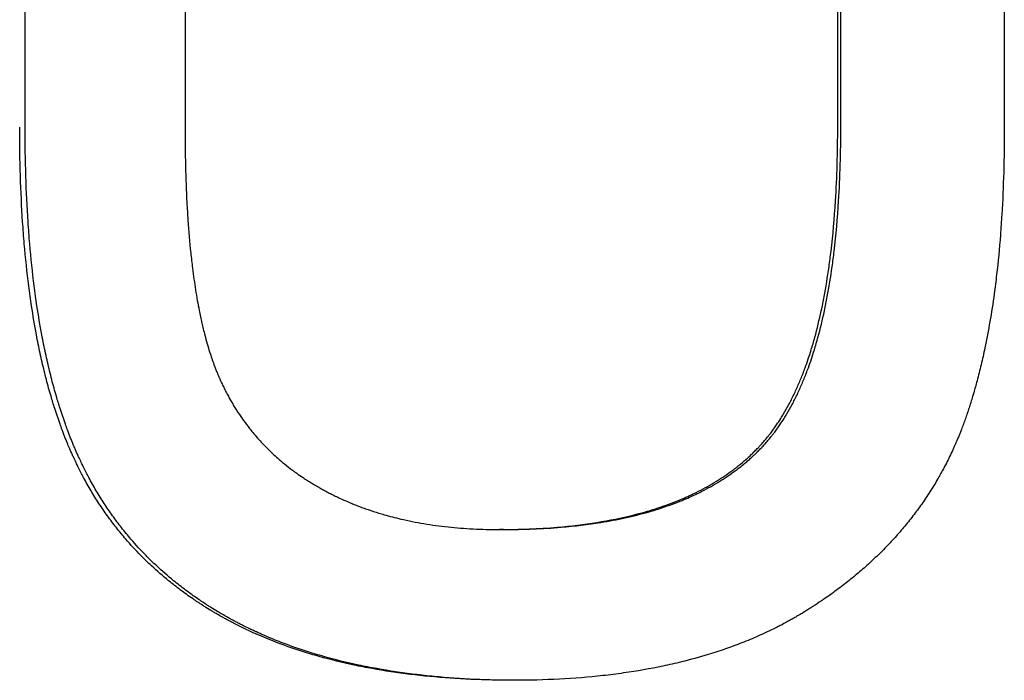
# Model space of a CAD drawing. Extents: x -3.5 to 3.5, y -0.04 to 7.11.
# Tile 5 of 9: x -0.55 to -0.26, y 4.13 to 4.32. Entities that reach past the tile are written whole.
import ezdxf

# ---------------------------------------------------------------- set-up
doc = ezdxf.new("R2010")
doc.units = 0
doc.header["$MEASUREMENT"] = 0
doc.layers.get('0').update_dxf_attribs({"linetype": 'CONTINUOUS'})

msp = doc.modelspace()

# ---------------------------------------------------------------- linework, layer by layer
for p, q in [((-0.49783, 4.49236), (-0.49783, 4.28465)), ((-0.31143, 4.28465), (-0.31143, 4.49236)), ((-0.26385, 4.49236), (-0.26385, 4.28437)), ((-0.40688, 4.16941), (-0.40805, 4.16941))]:
    msp.add_line(p, q)
for points in [[(-0.54349, 4.28437), (-0.54349, 4.3537), (-0.54349, 4.42303), (-0.54349, 4.49236)], [(-0.31054, 4.28465), (-0.31054, 4.35389), (-0.31054, 4.42312), (-0.31054, 4.49236)]]:
    msp.add_open_spline(points, degree=3)
for points, knots in [([(-0.40396, 4.12633), (-0.40814, 4.12633), (-0.41222, 4.12642), (-0.41621, 4.1266), (-0.4202, 4.12678), (-0.42409, 4.12705), (-0.42789, 4.12742), (-0.42979, 4.1276), (-0.43167, 4.1278), (-0.43352, 4.12803), (-0.43722, 4.12848), (-0.44083, 4.12903), (-0.44434, 4.12966), (-0.4461, 4.12998), (-0.44783, 4.13032), (-0.44954, 4.13068), (-0.45296, 4.13141), (-0.45629, 4.13222), (-0.45951, 4.13313), (-0.46113, 4.13359), (-0.46272, 4.13406), (-0.46429, 4.13456), (-0.46664, 4.13531), (-0.46893, 4.13611), (-0.47118, 4.13696), (-0.47305, 4.13767), (-0.47488, 4.13841), (-0.47668, 4.13919), (-0.47704, 4.13935), (-0.47739, 4.13951), (-0.47775, 4.13967), (-0.47882, 4.14014), (-0.47987, 4.14063), (-0.48092, 4.14113), (-0.48144, 4.14138), (-0.48196, 4.14164), (-0.48247, 4.1419), (-0.48298, 4.14215), (-0.48349, 4.14241), (-0.484, 4.14268), (-0.48417, 4.14277), (-0.48434, 4.14285), (-0.48451, 4.14294), (-0.48501, 4.14321), (-0.48552, 4.14348), (-0.48602, 4.14375), (-0.48635, 4.14393), (-0.48668, 4.14411), (-0.48701, 4.1443), (-0.48717, 4.14439), (-0.48734, 4.14448), (-0.4875, 4.14458), (-0.48799, 4.14485), (-0.48848, 4.14513), (-0.48897, 4.14542), (-0.48929, 4.14561), (-0.48961, 4.1458), (-0.48993, 4.14599), (-0.49058, 4.14637), (-0.49121, 4.14676), (-0.49184, 4.14715), (-0.49216, 4.14735), (-0.49247, 4.14755), (-0.49278, 4.14775), (-0.49371, 4.14835), (-0.49464, 4.14896), (-0.49554, 4.14958), (-0.49615, 4.14999), (-0.49675, 4.15041), (-0.49734, 4.15083), (-0.49853, 4.15168), (-0.49969, 4.15255), (-0.50083, 4.15344), (-0.5014, 4.15388), (-0.50196, 4.15433), (-0.50252, 4.15479), (-0.50419, 4.15615), (-0.50581, 4.15756), (-0.50737, 4.15902), (-0.50842, 4.15999), (-0.50944, 4.16098), (-0.51043, 4.16199), (-0.51192, 4.16351), (-0.51336, 4.16507), (-0.51475, 4.16668), (-0.51521, 4.16721), (-0.51566, 4.16775), (-0.51611, 4.1683), (-0.51701, 4.16939), (-0.51789, 4.17051), (-0.51874, 4.17164), (-0.51917, 4.17221), (-0.51959, 4.17278), (-0.52, 4.17335), (-0.52083, 4.17451), (-0.52163, 4.17568), (-0.52241, 4.17688), (-0.5228, 4.17747), (-0.52318, 4.17808), (-0.52356, 4.17868), (-0.52432, 4.1799), (-0.52505, 4.18113), (-0.52576, 4.18239), (-0.52611, 4.18302), (-0.52646, 4.18365), (-0.5268, 4.18429), (-0.52732, 4.18524), (-0.52782, 4.18621), (-0.5283, 4.18719), (-0.52846, 4.18752), (-0.52862, 4.18785), (-0.52878, 4.18818), (-0.52902, 4.18867), (-0.52926, 4.18917), (-0.52949, 4.18967), (-0.52957, 4.18983), (-0.52964, 4.19), (-0.52972, 4.19017), (-0.52987, 4.1905), (-0.53003, 4.19084), (-0.53018, 4.19117), (-0.53025, 4.19134), (-0.53033, 4.19151), (-0.5304, 4.19168), (-0.53055, 4.19202), (-0.5307, 4.19236), (-0.53084, 4.1927), (-0.53106, 4.19321), (-0.53128, 4.19372), (-0.53149, 4.19424), (-0.53156, 4.19441), (-0.53163, 4.19458), (-0.5317, 4.19476), (-0.53184, 4.1951), (-0.53198, 4.19545), (-0.53212, 4.1958), (-0.53218, 4.19598), (-0.53225, 4.19615), (-0.53232, 4.19633), (-0.53246, 4.19668), (-0.53259, 4.19703), (-0.53273, 4.19739), (-0.5328, 4.19757), (-0.53286, 4.19775), (-0.53293, 4.19793), (-0.53313, 4.19846), (-0.53333, 4.199), (-0.53352, 4.19955), (-0.53365, 4.19991), (-0.53378, 4.20028), (-0.53391, 4.20065), (-0.53417, 4.20138), (-0.53442, 4.20213), (-0.53467, 4.20288), (-0.53479, 4.20325), (-0.53491, 4.20363), (-0.53503, 4.20401), (-0.5354, 4.20515), (-0.53575, 4.20631), (-0.5361, 4.20748), (-0.53633, 4.20826), (-0.53655, 4.20905), (-0.53677, 4.20985), (-0.53721, 4.21145), (-0.53764, 4.21308), (-0.53804, 4.21474), (-0.53824, 4.21556), (-0.53844, 4.2164), (-0.53864, 4.21725), (-0.53903, 4.21894), (-0.5394, 4.22066), (-0.53975, 4.22241), (-0.53993, 4.22329), (-0.5401, 4.22417), (-0.54027, 4.22506), (-0.54077, 4.22774), (-0.54123, 4.23049), (-0.54166, 4.2333), (-0.54194, 4.23518), (-0.5422, 4.23709), (-0.54245, 4.23903), (-0.54294, 4.24291), (-0.54337, 4.24692), (-0.54372, 4.25105), (-0.5439, 4.25311), (-0.54406, 4.25521), (-0.5442, 4.25734), (-0.54448, 4.26159), (-0.54469, 4.26598), (-0.54483, 4.27048), (-0.54497, 4.27499), (-0.54504, 4.27962), (-0.54504, 4.28437)], [0, 0, 0, 0, 0.125, 0.125, 0.125, 0.25, 0.25, 0.25, 0.3125, 0.3125, 0.3125, 0.4375, 0.4375, 0.4375, 0.5, 0.5, 0.5, 0.625, 0.625, 0.625, 0.6875, 0.6875, 0.6875, 0.78125, 0.78125, 0.78125, 0.859375, 0.859375, 0.859375, 0.875, 0.875, 0.875, 0.921875, 0.921875, 0.921875, 0.945312, 0.945312, 0.945312, 0.96875, 0.96875, 0.96875, 0.976562, 0.976562, 0.976562, 1, 1, 1, 1.015625, 1.015625, 1.015625, 1.023438, 1.023438, 1.023438, 1.046875, 1.046875, 1.046875, 1.0625, 1.0625, 1.0625, 1.09375, 1.09375, 1.09375, 1.109375, 1.109375, 1.109375, 1.15625, 1.15625, 1.15625, 1.1875, 1.1875, 1.1875, 1.25, 1.25, 1.25, 1.28125, 1.28125, 1.28125, 1.375, 1.375, 1.375, 1.4375, 1.4375, 1.4375, 1.53125, 1.53125, 1.53125, 1.5625, 1.5625, 1.5625, 1.625, 1.625, 1.625, 1.65625, 1.65625, 1.65625, 1.71875, 1.71875, 1.71875, 1.75, 1.75, 1.75, 1.8125, 1.8125, 1.8125, 1.84375, 1.84375, 1.84375, 1.890625, 1.890625, 1.890625, 1.90625, 1.90625, 1.90625, 1.929688, 1.929688, 1.929688, 1.9375, 1.9375, 1.9375, 1.953125, 1.953125, 1.953125, 1.960938, 1.960938, 1.960938, 1.976562, 1.976562, 1.976562, 2, 2, 2, 2.007812, 2.007812, 2.007812, 2.023438, 2.023438, 2.023438, 2.03125, 2.03125, 2.03125, 2.046875, 2.046875, 2.046875, 2.054688, 2.054688, 2.054688, 2.078125, 2.078125, 2.078125, 2.09375, 2.09375, 2.09375, 2.125, 2.125, 2.125, 2.140625, 2.140625, 2.140625, 2.1875, 2.1875, 2.1875, 2.21875, 2.21875, 2.21875, 2.28125, 2.28125, 2.28125, 2.3125, 2.3125, 2.3125, 2.375, 2.375, 2.375, 2.40625, 2.40625, 2.40625, 2.5, 2.5, 2.5, 2.5625, 2.5625, 2.5625, 2.6875, 2.6875, 2.6875, 2.75, 2.75, 2.75, 2.875, 2.875, 2.875, 3, 3, 3, 3]), ([(-0.40339, 4.12633), (-0.40736, 4.12633), (-0.41123, 4.12643), (-0.41502, 4.1266), (-0.419, 4.12678), (-0.42288, 4.12705), (-0.42667, 4.12742), (-0.42856, 4.1276), (-0.43043, 4.1278), (-0.43228, 4.12803), (-0.43597, 4.12848), (-0.43957, 4.12903), (-0.44308, 4.12966), (-0.44483, 4.12998), (-0.44655, 4.13032), (-0.44826, 4.13068), (-0.45167, 4.13141), (-0.45498, 4.13222), (-0.4582, 4.13313), (-0.45981, 4.13359), (-0.4614, 4.13406), (-0.46296, 4.13456), (-0.4653, 4.13531), (-0.46759, 4.13611), (-0.46983, 4.13696), (-0.47058, 4.13724), (-0.47132, 4.13753), (-0.47205, 4.13783), (-0.47315, 4.13827), (-0.47424, 4.13873), (-0.47531, 4.13919), (-0.47567, 4.13935), (-0.47603, 4.13951), (-0.47639, 4.13967), (-0.4771, 4.13998), (-0.4778, 4.14031), (-0.4785, 4.14064), (-0.47885, 4.1408), (-0.4792, 4.14097), (-0.47954, 4.14113), (-0.48006, 4.14138), (-0.48058, 4.14164), (-0.48109, 4.1419), (-0.48126, 4.14198), (-0.48143, 4.14207), (-0.4816, 4.14215), (-0.48194, 4.14233), (-0.48228, 4.1425), (-0.48262, 4.14268), (-0.48279, 4.14277), (-0.48296, 4.14285), (-0.48312, 4.14294), (-0.48346, 4.14312), (-0.4838, 4.1433), (-0.48413, 4.14348), (-0.4843, 4.14357), (-0.48446, 4.14366), (-0.48463, 4.14375), (-0.48496, 4.14393), (-0.48529, 4.14411), (-0.48562, 4.1443), (-0.48578, 4.14439), (-0.48595, 4.14448), (-0.48611, 4.14458), (-0.4866, 4.14485), (-0.48709, 4.14513), (-0.48757, 4.14542), (-0.48789, 4.14561), (-0.48822, 4.1458), (-0.48854, 4.14599), (-0.48917, 4.14637), (-0.48981, 4.14676), (-0.49044, 4.14715), (-0.49075, 4.14735), (-0.49106, 4.14755), (-0.49137, 4.14775), (-0.4923, 4.14835), (-0.49322, 4.14896), (-0.49413, 4.14958), (-0.49473, 4.14999), (-0.49533, 4.15041), (-0.49592, 4.15083), (-0.4971, 4.15168), (-0.49826, 4.15255), (-0.4994, 4.15344), (-0.49997, 4.15388), (-0.50053, 4.15433), (-0.50108, 4.15479), (-0.50275, 4.15615), (-0.50436, 4.15756), (-0.50592, 4.15902), (-0.50696, 4.15999), (-0.50798, 4.16098), (-0.50897, 4.16199), (-0.51046, 4.16351), (-0.51189, 4.16507), (-0.51328, 4.16668), (-0.51374, 4.16721), (-0.51419, 4.16775), (-0.51464, 4.1683), (-0.51554, 4.16939), (-0.51641, 4.17051), (-0.51726, 4.17164), (-0.51768, 4.17221), (-0.5181, 4.17278), (-0.51851, 4.17335), (-0.51934, 4.17451), (-0.52014, 4.17568), (-0.52092, 4.17688), (-0.52131, 4.17747), (-0.52169, 4.17808), (-0.52207, 4.17868), (-0.52282, 4.1799), (-0.52355, 4.18113), (-0.52426, 4.18239), (-0.52461, 4.18302), (-0.52496, 4.18365), (-0.5253, 4.18429), (-0.52581, 4.18524), (-0.52631, 4.18621), (-0.52679, 4.18719), (-0.52695, 4.18752), (-0.52711, 4.18785), (-0.52727, 4.18818), (-0.52751, 4.18867), (-0.52775, 4.18917), (-0.52798, 4.18967), (-0.52805, 4.18983), (-0.52813, 4.19), (-0.52821, 4.19017), (-0.52836, 4.1905), (-0.52851, 4.19084), (-0.52866, 4.19117), (-0.52874, 4.19134), (-0.52881, 4.19151), (-0.52888, 4.19168), (-0.52903, 4.19202), (-0.52918, 4.19236), (-0.52933, 4.1927), (-0.5294, 4.19287), (-0.52947, 4.19304), (-0.52954, 4.19321), (-0.52969, 4.19355), (-0.52983, 4.19389), (-0.52997, 4.19424), (-0.53004, 4.19441), (-0.53011, 4.19458), (-0.53018, 4.19476), (-0.53032, 4.1951), (-0.53046, 4.19545), (-0.5306, 4.1958), (-0.53066, 4.19598), (-0.53073, 4.19615), (-0.5308, 4.19633), (-0.53094, 4.19668), (-0.53107, 4.19703), (-0.53121, 4.19739), (-0.53127, 4.19757), (-0.53134, 4.19775), (-0.53141, 4.19793), (-0.53161, 4.19846), (-0.5318, 4.199), (-0.532, 4.19955), (-0.53213, 4.19991), (-0.53226, 4.20028), (-0.53239, 4.20065), (-0.53264, 4.20138), (-0.53289, 4.20213), (-0.53314, 4.20288), (-0.53326, 4.20325), (-0.53338, 4.20363), (-0.5335, 4.20401), (-0.53387, 4.20515), (-0.53422, 4.20631), (-0.53456, 4.20748), (-0.53479, 4.20826), (-0.53502, 4.20905), (-0.53524, 4.20985), (-0.53568, 4.21145), (-0.5361, 4.21308), (-0.5365, 4.21474), (-0.53671, 4.21556), (-0.53691, 4.2164), (-0.5371, 4.21725), (-0.53749, 4.21894), (-0.53786, 4.22066), (-0.53821, 4.22241), (-0.53838, 4.22329), (-0.53856, 4.22417), (-0.53872, 4.22506), (-0.53922, 4.22774), (-0.53969, 4.23049), (-0.54011, 4.2333), (-0.54039, 4.23518), (-0.54065, 4.23709), (-0.5409, 4.23903), (-0.54139, 4.24291), (-0.54182, 4.24692), (-0.54217, 4.25105), (-0.54234, 4.25311), (-0.5425, 4.25521), (-0.54264, 4.25734), (-0.54292, 4.26159), (-0.54313, 4.26598), (-0.54328, 4.27048), (-0.54342, 4.27499), (-0.54349, 4.27962), (-0.54349, 4.28437)], [0.005877, 0.005877, 0.005877, 0.005877, 0.125, 0.125, 0.125, 0.25, 0.25, 0.25, 0.3125, 0.3125, 0.3125, 0.4375, 0.4375, 0.4375, 0.5, 0.5, 0.5, 0.625, 0.625, 0.625, 0.6875, 0.6875, 0.6875, 0.78125, 0.78125, 0.78125, 0.8125, 0.8125, 0.8125, 0.859375, 0.859375, 0.859375, 0.875, 0.875, 0.875, 0.90625, 0.90625, 0.90625, 0.921875, 0.921875, 0.921875, 0.945312, 0.945312, 0.945312, 0.953125, 0.953125, 0.953125, 0.96875, 0.96875, 0.96875, 0.976562, 0.976562, 0.976562, 0.992188, 0.992188, 0.992188, 1, 1, 1, 1.015625, 1.015625, 1.015625, 1.023438, 1.023438, 1.023438, 1.046875, 1.046875, 1.046875, 1.0625, 1.0625, 1.0625, 1.09375, 1.09375, 1.09375, 1.109375, 1.109375, 1.109375, 1.15625, 1.15625, 1.15625, 1.1875, 1.1875, 1.1875, 1.25, 1.25, 1.25, 1.28125, 1.28125, 1.28125, 1.375, 1.375, 1.375, 1.4375, 1.4375, 1.4375, 1.53125, 1.53125, 1.53125, 1.5625, 1.5625, 1.5625, 1.625, 1.625, 1.625, 1.65625, 1.65625, 1.65625, 1.71875, 1.71875, 1.71875, 1.75, 1.75, 1.75, 1.8125, 1.8125, 1.8125, 1.84375, 1.84375, 1.84375, 1.890625, 1.890625, 1.890625, 1.90625, 1.90625, 1.90625, 1.929688, 1.929688, 1.929688, 1.9375, 1.9375, 1.9375, 1.953125, 1.953125, 1.953125, 1.960938, 1.960938, 1.960938, 1.976562, 1.976562, 1.976562, 1.984375, 1.984375, 1.984375, 2, 2, 2, 2.007812, 2.007812, 2.007812, 2.023438, 2.023438, 2.023438, 2.03125, 2.03125, 2.03125, 2.046875, 2.046875, 2.046875, 2.054688, 2.054688, 2.054688, 2.078125, 2.078125, 2.078125, 2.09375, 2.09375, 2.09375, 2.125, 2.125, 2.125, 2.140625, 2.140625, 2.140625, 2.1875, 2.1875, 2.1875, 2.21875, 2.21875, 2.21875, 2.28125, 2.28125, 2.28125, 2.3125, 2.3125, 2.3125, 2.375, 2.375, 2.375, 2.40625, 2.40625, 2.40625, 2.5, 2.5, 2.5, 2.5625, 2.5625, 2.5625, 2.6875, 2.6875, 2.6875, 2.75, 2.75, 2.75, 2.875, 2.875, 2.875, 3, 3, 3, 3]), ([(-0.49783, 4.28465), (-0.49783, 4.28076), (-0.49779, 4.277), (-0.4977, 4.27337), (-0.49761, 4.26974), (-0.49748, 4.26623), (-0.4973, 4.26285), (-0.49721, 4.26116), (-0.49711, 4.25951), (-0.497, 4.25788), (-0.49678, 4.25463), (-0.49651, 4.2515), (-0.4962, 4.24851), (-0.49604, 4.24701), (-0.49587, 4.24554), (-0.49569, 4.24411), (-0.49543, 4.24196), (-0.49513, 4.23988), (-0.49482, 4.23787), (-0.4945, 4.23586), (-0.49416, 4.23392), (-0.49379, 4.23205), (-0.49367, 4.23143), (-0.49354, 4.23082), (-0.49341, 4.23021), (-0.49316, 4.229), (-0.49289, 4.22782), (-0.49261, 4.22667), (-0.49247, 4.2261), (-0.49233, 4.22553), (-0.49218, 4.22497), (-0.49197, 4.22413), (-0.49174, 4.22331), (-0.49151, 4.22251), (-0.49128, 4.22171), (-0.49105, 4.22093), (-0.49081, 4.22016), (-0.4906, 4.21952), (-0.4904, 4.21889), (-0.49019, 4.21828), (-0.49014, 4.21816), (-0.4901, 4.21804), (-0.49006, 4.21791), (-0.48985, 4.21731), (-0.48963, 4.21671), (-0.48941, 4.21613), (-0.48928, 4.21578), (-0.48914, 4.21543), (-0.48901, 4.21509), (-0.48887, 4.21474), (-0.48873, 4.2144), (-0.48859, 4.21406), (-0.48854, 4.21394), (-0.48849, 4.21383), (-0.48845, 4.21372), (-0.48835, 4.21349), (-0.48826, 4.21326), (-0.48816, 4.21304), (-0.48811, 4.21293), (-0.48806, 4.21281), (-0.48801, 4.2127), (-0.48786, 4.21237), (-0.48771, 4.21203), (-0.48756, 4.2117), (-0.48746, 4.21148), (-0.48736, 4.21126), (-0.48725, 4.21104), (-0.48705, 4.2106), (-0.48684, 4.21016), (-0.48662, 4.20973), (-0.48651, 4.20951), (-0.48641, 4.20929), (-0.4863, 4.20908), (-0.48608, 4.20865), (-0.48585, 4.20822), (-0.48563, 4.2078), (-0.48551, 4.20759), (-0.4854, 4.20738), (-0.48528, 4.20717), (-0.48494, 4.20654), (-0.48458, 4.20591), (-0.48422, 4.2053), (-0.48397, 4.20489), (-0.48372, 4.20448), (-0.48347, 4.20408), (-0.48297, 4.20327), (-0.48245, 4.20248), (-0.48191, 4.2017), (-0.48165, 4.20131), (-0.48137, 4.20092), (-0.4811, 4.20054), (-0.48055, 4.19977), (-0.47998, 4.19901), (-0.47939, 4.19827), (-0.4791, 4.1979), (-0.4788, 4.19754), (-0.4785, 4.19717), (-0.4776, 4.19608), (-0.47666, 4.19502), (-0.47569, 4.19399), (-0.47504, 4.1933), (-0.47437, 4.19262), (-0.47369, 4.19196), (-0.47267, 4.19097), (-0.47161, 4.19001), (-0.47051, 4.18907), (-0.47014, 4.18876), (-0.46977, 4.18845), (-0.4694, 4.18815), (-0.46865, 4.18754), (-0.46789, 4.18695), (-0.46711, 4.18636), (-0.46672, 4.18607), (-0.46632, 4.18578), (-0.46593, 4.1855), (-0.46533, 4.18507), (-0.46472, 4.18465), (-0.46411, 4.18424), (-0.4639, 4.1841), (-0.46369, 4.18397), (-0.46349, 4.18383), (-0.46307, 4.18356), (-0.46265, 4.18329), (-0.46223, 4.18303), (-0.46202, 4.1829), (-0.46181, 4.18276), (-0.46159, 4.18263), (-0.46127, 4.18244), (-0.46095, 4.18224), (-0.46063, 4.18205), (-0.46052, 4.18199), (-0.46041, 4.18192), (-0.4603, 4.18186), (-0.46008, 4.18173), (-0.45986, 4.1816), (-0.45964, 4.18148), (-0.45953, 4.18142), (-0.45942, 4.18135), (-0.45931, 4.18129), (-0.45898, 4.1811), (-0.45865, 4.18092), (-0.45832, 4.18074), (-0.45809, 4.18061), (-0.45787, 4.18049), (-0.45765, 4.18037), (-0.4572, 4.18013), (-0.45675, 4.1799), (-0.45629, 4.17967), (-0.45607, 4.17955), (-0.45584, 4.17944), (-0.45561, 4.17932), (-0.45515, 4.17909), (-0.45469, 4.17887), (-0.45423, 4.17865), (-0.45399, 4.17854), (-0.45376, 4.17843), (-0.45353, 4.17832), (-0.45283, 4.178), (-0.45212, 4.17768), (-0.45141, 4.17738), (-0.45093, 4.17717), (-0.45045, 4.17697), (-0.44997, 4.17677), (-0.44901, 4.17638), (-0.44803, 4.176), (-0.44704, 4.17564), (-0.44655, 4.17546), (-0.44605, 4.17528), (-0.44555, 4.17511), (-0.44455, 4.17477), (-0.44353, 4.17444), (-0.44251, 4.17412), (-0.442, 4.17396), (-0.44148, 4.17381), (-0.44096, 4.17366), (-0.4394, 4.17321), (-0.43782, 4.1728), (-0.43621, 4.17242), (-0.43513, 4.17217), (-0.43404, 4.17194), (-0.43295, 4.17172), (-0.43075, 4.17128), (-0.4285, 4.1709), (-0.4262, 4.17058), (-0.42505, 4.17043), (-0.42389, 4.17029), (-0.42272, 4.17016), (-0.42037, 4.16991), (-0.41798, 4.16972), (-0.41553, 4.16959), (-0.41309, 4.16947), (-0.41059, 4.16941), (-0.40805, 4.16941)], [0, 0, 0, 0, 0.125, 0.125, 0.125, 0.25, 0.25, 0.25, 0.3125, 0.3125, 0.3125, 0.4375, 0.4375, 0.4375, 0.5, 0.5, 0.5, 0.59375, 0.59375, 0.59375, 0.6875, 0.6875, 0.6875, 0.71875, 0.71875, 0.71875, 0.78125, 0.78125, 0.78125, 0.8125, 0.8125, 0.8125, 0.859375, 0.859375, 0.859375, 0.90625, 0.90625, 0.90625, 0.945312, 0.945312, 0.945312, 0.953125, 0.953125, 0.953125, 0.992188, 0.992188, 0.992188, 1.015625, 1.015625, 1.015625, 1.039062, 1.039062, 1.039062, 1.046875, 1.046875, 1.046875, 1.0625, 1.0625, 1.0625, 1.070312, 1.070312, 1.070312, 1.09375, 1.09375, 1.09375, 1.109375, 1.109375, 1.109375, 1.140625, 1.140625, 1.140625, 1.15625, 1.15625, 1.15625, 1.1875, 1.1875, 1.1875, 1.203125, 1.203125, 1.203125, 1.25, 1.25, 1.25, 1.28125, 1.28125, 1.28125, 1.34375, 1.34375, 1.34375, 1.375, 1.375, 1.375, 1.4375, 1.4375, 1.4375, 1.46875, 1.46875, 1.46875, 1.5625, 1.5625, 1.5625, 1.625, 1.625, 1.625, 1.71875, 1.71875, 1.71875, 1.75, 1.75, 1.75, 1.8125, 1.8125, 1.8125, 1.84375, 1.84375, 1.84375, 1.890625, 1.890625, 1.890625, 1.90625, 1.90625, 1.90625, 1.9375, 1.9375, 1.9375, 1.953125, 1.953125, 1.953125, 1.976562, 1.976562, 1.976562, 1.984375, 1.984375, 1.984375, 2, 2, 2, 2.007812, 2.007812, 2.007812, 2.03125, 2.03125, 2.03125, 2.046875, 2.046875, 2.046875, 2.078125, 2.078125, 2.078125, 2.09375, 2.09375, 2.09375, 2.125, 2.125, 2.125, 2.140625, 2.140625, 2.140625, 2.1875, 2.1875, 2.1875, 2.21875, 2.21875, 2.21875, 2.28125, 2.28125, 2.28125, 2.3125, 2.3125, 2.3125, 2.375, 2.375, 2.375, 2.40625, 2.40625, 2.40625, 2.5, 2.5, 2.5, 2.5625, 2.5625, 2.5625, 2.6875, 2.6875, 2.6875, 2.75, 2.75, 2.75, 2.875, 2.875, 2.875, 3, 3, 3, 3]), ([(-0.40805, 4.16941), (-0.40227, 4.16941), (-0.39676, 4.16963), (-0.39152, 4.17007), (-0.3876, 4.1704), (-0.38383, 4.17086), (-0.38021, 4.17144), (-0.3766, 4.17202), (-0.37314, 4.17272), (-0.36983, 4.17355), (-0.36873, 4.17383), (-0.36764, 4.17412), (-0.36658, 4.17442), (-0.36444, 4.17503), (-0.36238, 4.17569), (-0.36038, 4.17641), (-0.35938, 4.17677), (-0.3584, 4.17714), (-0.35744, 4.17753), (-0.35599, 4.17811), (-0.35458, 4.17872), (-0.35321, 4.17936), (-0.35276, 4.17958), (-0.35231, 4.17979), (-0.35186, 4.18002), (-0.35096, 4.18046), (-0.35009, 4.18091), (-0.34923, 4.18138), (-0.3488, 4.18162), (-0.34837, 4.18186), (-0.34795, 4.1821), (-0.34711, 4.18258), (-0.34628, 4.18308), (-0.34547, 4.18359), (-0.34507, 4.18385), (-0.34467, 4.1841), (-0.34427, 4.18437), (-0.34348, 4.18489), (-0.34271, 4.18543), (-0.34195, 4.18598), (-0.34157, 4.18626), (-0.3412, 4.18654), (-0.34083, 4.18682), (-0.34009, 4.18739), (-0.33937, 4.18797), (-0.33866, 4.18856), (-0.33831, 4.18886), (-0.33796, 4.18916), (-0.33762, 4.18946), (-0.3371, 4.18992), (-0.3366, 4.19038), (-0.3361, 4.19086), (-0.33593, 4.19101), (-0.33577, 4.19117), (-0.33561, 4.19133), (-0.33528, 4.19165), (-0.33496, 4.19197), (-0.33464, 4.19229), (-0.33448, 4.19246), (-0.33432, 4.19262), (-0.33417, 4.19278), (-0.33393, 4.19303), (-0.3337, 4.19328), (-0.33347, 4.19353), (-0.33339, 4.19361), (-0.33331, 4.19369), (-0.33324, 4.19378), (-0.33309, 4.19395), (-0.33293, 4.19412), (-0.33278, 4.19429), (-0.33271, 4.19438), (-0.33263, 4.19446), (-0.33256, 4.19455), (-0.3324, 4.19472), (-0.33226, 4.1949), (-0.33211, 4.19508), (-0.33203, 4.19516), (-0.33196, 4.19525), (-0.33188, 4.19534), (-0.33174, 4.19552), (-0.33159, 4.1957), (-0.33144, 4.19588), (-0.33137, 4.19597), (-0.33129, 4.19606), (-0.33122, 4.19616), (-0.331, 4.19643), (-0.33079, 4.19671), (-0.33057, 4.19699), (-0.33043, 4.19718), (-0.33029, 4.19737), (-0.33014, 4.19756), (-0.32986, 4.19794), (-0.32958, 4.19833), (-0.3293, 4.19872), (-0.32916, 4.19892), (-0.32903, 4.19912), (-0.32889, 4.19932), (-0.32848, 4.19992), (-0.32808, 4.20054), (-0.32768, 4.20117), (-0.32742, 4.20159), (-0.32715, 4.20201), (-0.3269, 4.20245), (-0.32638, 4.20331), (-0.32588, 4.2042), (-0.32539, 4.20512), (-0.32514, 4.20558), (-0.3249, 4.20604), (-0.32466, 4.20651), (-0.32419, 4.20745), (-0.32372, 4.20842), (-0.32327, 4.20941), (-0.32305, 4.2099), (-0.32283, 4.21041), (-0.32261, 4.21091), (-0.32217, 4.21193), (-0.32174, 4.21297), (-0.32133, 4.21404), (-0.32112, 4.21457), (-0.32092, 4.21511), (-0.32072, 4.21566), (-0.32012, 4.2173), (-0.31955, 4.21899), (-0.31901, 4.22075), (-0.31865, 4.22191), (-0.3183, 4.22311), (-0.31797, 4.22432), (-0.3173, 4.22676), (-0.31668, 4.2293), (-0.31611, 4.23194), (-0.31583, 4.23326), (-0.31556, 4.2346), (-0.3153, 4.23597), (-0.31478, 4.23871), (-0.31432, 4.24155), (-0.31391, 4.2445), (-0.3137, 4.24597), (-0.31351, 4.24746), (-0.31333, 4.24899), (-0.31279, 4.25355), (-0.31236, 4.25834), (-0.31205, 4.26336), (-0.31164, 4.27005), (-0.31143, 4.27715), (-0.31143, 4.28465)], [0, 0, 0, 0, 0.166667, 0.166667, 0.166667, 0.291667, 0.291667, 0.291667, 0.416667, 0.416667, 0.416667, 0.458333, 0.458333, 0.458333, 0.541667, 0.541667, 0.541667, 0.583333, 0.583333, 0.583333, 0.645833, 0.645833, 0.645833, 0.666667, 0.666667, 0.666667, 0.708333, 0.708333, 0.708333, 0.729167, 0.729167, 0.729167, 0.770833, 0.770833, 0.770833, 0.791667, 0.791667, 0.791667, 0.833333, 0.833333, 0.833333, 0.854167, 0.854167, 0.854167, 0.895833, 0.895833, 0.895833, 0.916667, 0.916667, 0.916667, 0.947917, 0.947917, 0.947917, 0.958333, 0.958333, 0.958333, 0.979167, 0.979167, 0.979167, 0.989583, 0.989583, 0.989583, 1.005208, 1.005208, 1.005208, 1.010417, 1.010417, 1.010417, 1.020833, 1.020833, 1.020833, 1.026042, 1.026042, 1.026042, 1.036458, 1.036458, 1.036458, 1.041667, 1.041667, 1.041667, 1.052083, 1.052083, 1.052083, 1.057292, 1.057292, 1.057292, 1.072917, 1.072917, 1.072917, 1.083333, 1.083333, 1.083333, 1.104167, 1.104167, 1.104167, 1.114583, 1.114583, 1.114583, 1.145833, 1.145833, 1.145833, 1.166667, 1.166667, 1.166667, 1.208333, 1.208333, 1.208333, 1.229167, 1.229167, 1.229167, 1.270833, 1.270833, 1.270833, 1.291667, 1.291667, 1.291667, 1.333333, 1.333333, 1.333333, 1.354167, 1.354167, 1.354167, 1.416667, 1.416667, 1.416667, 1.458333, 1.458333, 1.458333, 1.541667, 1.541667, 1.541667, 1.583333, 1.583333, 1.583333, 1.666667, 1.666667, 1.666667, 1.708333, 1.708333, 1.708333, 1.833333, 1.833333, 1.833333, 2, 2, 2, 2]), ([(-0.40688, 4.16941), (-0.40112, 4.16941), (-0.39562, 4.16963), (-0.3904, 4.17007), (-0.38649, 4.1704), (-0.38273, 4.17086), (-0.37912, 4.17144), (-0.37792, 4.17163), (-0.37674, 4.17184), (-0.37557, 4.17206), (-0.37324, 4.1725), (-0.37097, 4.173), (-0.36877, 4.17355), (-0.36767, 4.17383), (-0.36659, 4.17412), (-0.36553, 4.17442), (-0.3634, 4.17503), (-0.36134, 4.17569), (-0.35935, 4.17641), (-0.35835, 4.17677), (-0.35737, 4.17714), (-0.35641, 4.17753), (-0.35497, 4.17811), (-0.35357, 4.17872), (-0.3522, 4.17936), (-0.35175, 4.17958), (-0.3513, 4.17979), (-0.35085, 4.18002), (-0.34996, 4.18046), (-0.34909, 4.18091), (-0.34823, 4.18138), (-0.3478, 4.18162), (-0.34737, 4.18186), (-0.34695, 4.1821), (-0.34611, 4.18258), (-0.34529, 4.18308), (-0.34448, 4.18359), (-0.34408, 4.18385), (-0.34368, 4.1841), (-0.34329, 4.18437), (-0.3425, 4.18489), (-0.34173, 4.18543), (-0.34097, 4.18598), (-0.3406, 4.18626), (-0.34022, 4.18654), (-0.33985, 4.18682), (-0.3393, 4.18725), (-0.33876, 4.18768), (-0.33822, 4.18812), (-0.33805, 4.18827), (-0.33787, 4.18841), (-0.33769, 4.18856), (-0.33734, 4.18886), (-0.337, 4.18916), (-0.33665, 4.18946), (-0.33648, 4.18962), (-0.33631, 4.18977), (-0.33614, 4.18992), (-0.33589, 4.19015), (-0.33564, 4.19039), (-0.33539, 4.19062), (-0.33514, 4.19085), (-0.33489, 4.19109), (-0.33465, 4.19133), (-0.33457, 4.19141), (-0.33449, 4.19149), (-0.3344, 4.19157), (-0.33424, 4.19173), (-0.33408, 4.19189), (-0.33392, 4.19205), (-0.33384, 4.19213), (-0.33376, 4.19221), (-0.33368, 4.19229), (-0.33353, 4.19246), (-0.33337, 4.19262), (-0.33321, 4.19278), (-0.33313, 4.19286), (-0.33306, 4.19295), (-0.33298, 4.19303), (-0.33282, 4.19319), (-0.33267, 4.19336), (-0.33252, 4.19353), (-0.33244, 4.19361), (-0.33236, 4.19369), (-0.33229, 4.19378), (-0.33213, 4.19395), (-0.33198, 4.19412), (-0.33183, 4.19429), (-0.33176, 4.19438), (-0.33168, 4.19446), (-0.33161, 4.19455), (-0.33146, 4.19472), (-0.33131, 4.1949), (-0.33116, 4.19508), (-0.33108, 4.19516), (-0.33101, 4.19525), (-0.33094, 4.19534), (-0.33079, 4.19552), (-0.33064, 4.1957), (-0.33049, 4.19588), (-0.33042, 4.19597), (-0.33035, 4.19606), (-0.33028, 4.19616), (-0.33006, 4.19643), (-0.32984, 4.19671), (-0.32963, 4.19699), (-0.32948, 4.19718), (-0.32934, 4.19737), (-0.3292, 4.19756), (-0.32892, 4.19794), (-0.32864, 4.19833), (-0.32836, 4.19872), (-0.32822, 4.19892), (-0.32809, 4.19912), (-0.32795, 4.19932), (-0.32754, 4.19992), (-0.32714, 4.20054), (-0.32674, 4.20117), (-0.32648, 4.20159), (-0.32622, 4.20201), (-0.32596, 4.20245), (-0.32545, 4.20331), (-0.32495, 4.2042), (-0.32446, 4.20512), (-0.32422, 4.20558), (-0.32397, 4.20604), (-0.32374, 4.20651), (-0.32326, 4.20745), (-0.3228, 4.20842), (-0.32235, 4.20941), (-0.32212, 4.2099), (-0.3219, 4.21041), (-0.32168, 4.21091), (-0.32125, 4.21193), (-0.32082, 4.21297), (-0.32041, 4.21404), (-0.32021, 4.21457), (-0.32, 4.21511), (-0.31981, 4.21566), (-0.31921, 4.2173), (-0.31864, 4.21899), (-0.3181, 4.22075), (-0.31774, 4.22191), (-0.31739, 4.22311), (-0.31706, 4.22432), (-0.31639, 4.22676), (-0.31577, 4.2293), (-0.31521, 4.23194), (-0.31493, 4.23326), (-0.31466, 4.2346), (-0.3144, 4.23597), (-0.31388, 4.23871), (-0.31342, 4.24155), (-0.31301, 4.2445), (-0.3128, 4.24597), (-0.31261, 4.24746), (-0.31243, 4.24899), (-0.31189, 4.25355), (-0.31147, 4.25834), (-0.31116, 4.26336), (-0.31075, 4.27005), (-0.31054, 4.27715), (-0.31054, 4.28465)], [0, 0, 0, 0, 0.166667, 0.166667, 0.166667, 0.291667, 0.291667, 0.291667, 0.333333, 0.333333, 0.333333, 0.416667, 0.416667, 0.416667, 0.458333, 0.458333, 0.458333, 0.541667, 0.541667, 0.541667, 0.583333, 0.583333, 0.583333, 0.645833, 0.645833, 0.645833, 0.666667, 0.666667, 0.666667, 0.708333, 0.708333, 0.708333, 0.729167, 0.729167, 0.729167, 0.770833, 0.770833, 0.770833, 0.791667, 0.791667, 0.791667, 0.833333, 0.833333, 0.833333, 0.854167, 0.854167, 0.854167, 0.885417, 0.885417, 0.885417, 0.895833, 0.895833, 0.895833, 0.916667, 0.916667, 0.916667, 0.927083, 0.927083, 0.927083, 0.942708, 0.942708, 0.942708, 0.958333, 0.958333, 0.958333, 0.963542, 0.963542, 0.963542, 0.973958, 0.973958, 0.973958, 0.979167, 0.979167, 0.979167, 0.989583, 0.989583, 0.989583, 0.994792, 0.994792, 0.994792, 1.005208, 1.005208, 1.005208, 1.010417, 1.010417, 1.010417, 1.020833, 1.020833, 1.020833, 1.026042, 1.026042, 1.026042, 1.036458, 1.036458, 1.036458, 1.041667, 1.041667, 1.041667, 1.052083, 1.052083, 1.052083, 1.057292, 1.057292, 1.057292, 1.072917, 1.072917, 1.072917, 1.083333, 1.083333, 1.083333, 1.104167, 1.104167, 1.104167, 1.114583, 1.114583, 1.114583, 1.145833, 1.145833, 1.145833, 1.166667, 1.166667, 1.166667, 1.208333, 1.208333, 1.208333, 1.229167, 1.229167, 1.229167, 1.270833, 1.270833, 1.270833, 1.291667, 1.291667, 1.291667, 1.333333, 1.333333, 1.333333, 1.354167, 1.354167, 1.354167, 1.416667, 1.416667, 1.416667, 1.458333, 1.458333, 1.458333, 1.541667, 1.541667, 1.541667, 1.583333, 1.583333, 1.583333, 1.666667, 1.666667, 1.666667, 1.708333, 1.708333, 1.708333, 1.833333, 1.833333, 1.833333, 2, 2, 2, 2]), ([(-0.26385, 4.28437), (-0.26385, 4.28), (-0.26391, 4.27574), (-0.26403, 4.27158), (-0.26415, 4.26742), (-0.26432, 4.26338), (-0.26456, 4.25944), (-0.26468, 4.25747), (-0.26481, 4.25553), (-0.26496, 4.25362), (-0.26526, 4.24972), (-0.26562, 4.24594), (-0.26605, 4.24227), (-0.26626, 4.24041), (-0.26649, 4.23857), (-0.26674, 4.23677), (-0.26711, 4.23406), (-0.26752, 4.23141), (-0.26796, 4.22883), (-0.2684, 4.22625), (-0.26888, 4.22374), (-0.26939, 4.2213), (-0.26957, 4.22048), (-0.26974, 4.21967), (-0.26992, 4.21887), (-0.27028, 4.21727), (-0.27065, 4.2157), (-0.27104, 4.21415), (-0.27124, 4.21338), (-0.27144, 4.21262), (-0.27164, 4.21186), (-0.27194, 4.21073), (-0.27226, 4.20961), (-0.27258, 4.2085), (-0.27269, 4.20814), (-0.27279, 4.20777), (-0.2729, 4.20741), (-0.27323, 4.20632), (-0.27357, 4.20524), (-0.27391, 4.20418), (-0.27409, 4.20365), (-0.27426, 4.20313), (-0.27444, 4.20261), (-0.27462, 4.20209), (-0.2748, 4.20157), (-0.27498, 4.20106), (-0.27516, 4.20054), (-0.27534, 4.20003), (-0.27553, 4.19953), (-0.27572, 4.19903), (-0.27591, 4.19853), (-0.2761, 4.19803), (-0.27616, 4.19786), (-0.27622, 4.1977), (-0.27629, 4.19753), (-0.27642, 4.1972), (-0.27655, 4.19687), (-0.27668, 4.19654), (-0.27675, 4.19638), (-0.27681, 4.19622), (-0.27688, 4.19605), (-0.27701, 4.19573), (-0.27715, 4.1954), (-0.27729, 4.19507), (-0.27735, 4.19491), (-0.27742, 4.19475), (-0.27749, 4.19459), (-0.2777, 4.1941), (-0.27791, 4.19362), (-0.27813, 4.19313), (-0.27827, 4.19281), (-0.27842, 4.19249), (-0.27856, 4.19217), (-0.27886, 4.19153), (-0.27916, 4.1909), (-0.27946, 4.19026), (-0.27962, 4.18995), (-0.27977, 4.18963), (-0.27993, 4.18932), (-0.28024, 4.18869), (-0.28056, 4.18807), (-0.28089, 4.18745), (-0.28105, 4.18714), (-0.28121, 4.18683), (-0.28138, 4.18652), (-0.28188, 4.1856), (-0.28239, 4.18468), (-0.28292, 4.18377), (-0.28327, 4.18317), (-0.28363, 4.18257), (-0.28399, 4.18197), (-0.28472, 4.18078), (-0.28548, 4.1796), (-0.28626, 4.17843), (-0.28665, 4.17785), (-0.28704, 4.17727), (-0.28745, 4.1767), (-0.28825, 4.17555), (-0.28909, 4.17442), (-0.28994, 4.1733), (-0.29037, 4.17274), (-0.29081, 4.17219), (-0.29125, 4.17164), (-0.29213, 4.17054), (-0.29304, 4.16945), (-0.29398, 4.16838), (-0.29445, 4.16784), (-0.29492, 4.16731), (-0.2954, 4.16678), (-0.29636, 4.16573), (-0.29735, 4.16469), (-0.29836, 4.16366), (-0.29887, 4.16315), (-0.29938, 4.16264), (-0.2999, 4.16213), (-0.30094, 4.16112), (-0.302, 4.16013), (-0.30309, 4.15915), (-0.30364, 4.15866), (-0.30419, 4.15818), (-0.30475, 4.15769), (-0.30586, 4.15673), (-0.307, 4.15578), (-0.30817, 4.15485), (-0.30875, 4.15438), (-0.30934, 4.15392), (-0.30994, 4.15346), (-0.31113, 4.15254), (-0.31235, 4.15164), (-0.3136, 4.15075), (-0.31422, 4.15031), (-0.31485, 4.14987), (-0.31548, 4.14943), (-0.31628, 4.14889), (-0.31708, 4.14835), (-0.31789, 4.14782), (-0.31806, 4.14771), (-0.31822, 4.14761), (-0.31838, 4.1475), (-0.31871, 4.14729), (-0.31904, 4.14708), (-0.31937, 4.14687), (-0.31954, 4.14676), (-0.3197, 4.14666), (-0.31987, 4.14655), (-0.3202, 4.14634), (-0.32053, 4.14613), (-0.32087, 4.14593), (-0.32104, 4.14582), (-0.3212, 4.14572), (-0.32137, 4.14562), (-0.32171, 4.14541), (-0.32205, 4.14521), (-0.32239, 4.14501), (-0.32256, 4.14491), (-0.32273, 4.14481), (-0.3229, 4.14471), (-0.32324, 4.14451), (-0.32358, 4.14431), (-0.32393, 4.14411), (-0.3241, 4.14402), (-0.32427, 4.14392), (-0.32445, 4.14382), (-0.32479, 4.14363), (-0.32514, 4.14343), (-0.32549, 4.14324), (-0.32567, 4.14314), (-0.32584, 4.14305), (-0.32602, 4.14295), (-0.32654, 4.14267), (-0.32708, 4.14239), (-0.32761, 4.14211), (-0.32797, 4.14192), (-0.32832, 4.14174), (-0.32868, 4.14156), (-0.32976, 4.14101), (-0.33086, 4.14048), (-0.33196, 4.13997), (-0.3327, 4.13962), (-0.33345, 4.13928), (-0.3342, 4.13895), (-0.3357, 4.13829), (-0.33723, 4.13765), (-0.33878, 4.13704), (-0.33956, 4.13674), (-0.34034, 4.13644), (-0.34113, 4.13615), (-0.34271, 4.13556), (-0.34432, 4.135), (-0.34595, 4.13447), (-0.34677, 4.13421), (-0.34759, 4.13395), (-0.34842, 4.13369), (-0.35091, 4.13293), (-0.35345, 4.13223), (-0.35606, 4.13159), (-0.35779, 4.13116), (-0.35955, 4.13076), (-0.36134, 4.13039), (-0.36497, 4.12962), (-0.36871, 4.12897), (-0.37256, 4.12842), (-0.37452, 4.12814), (-0.3765, 4.12789), (-0.37851, 4.12766), (-0.38253, 4.12722), (-0.38666, 4.12688), (-0.39091, 4.12666), (-0.39515, 4.12644), (-0.3995, 4.12633), (-0.40396, 4.12633)], [0, 0, 0, 0, 0.120776, 0.120776, 0.120776, 0.241552, 0.241552, 0.241552, 0.30194, 0.30194, 0.30194, 0.424828, 0.424828, 0.424828, 0.487328, 0.487328, 0.487328, 0.581078, 0.581078, 0.581078, 0.674828, 0.674828, 0.674828, 0.706078, 0.706078, 0.706078, 0.768578, 0.768578, 0.768578, 0.799828, 0.799828, 0.799828, 0.846703, 0.846703, 0.846703, 0.862328, 0.862328, 0.862328, 0.909203, 0.909203, 0.909203, 0.932641, 0.932641, 0.932641, 0.956078, 0.956078, 0.956078, 0.979516, 0.979516, 0.979516, 1.002953, 1.002953, 1.002953, 1.010766, 1.010766, 1.010766, 1.026391, 1.026391, 1.026391, 1.034203, 1.034203, 1.034203, 1.049828, 1.049828, 1.049828, 1.057641, 1.057641, 1.057641, 1.081078, 1.081078, 1.081078, 1.096703, 1.096703, 1.096703, 1.127953, 1.127953, 1.127953, 1.143578, 1.143578, 1.143578, 1.174828, 1.174828, 1.174828, 1.190453, 1.190453, 1.190453, 1.237328, 1.237328, 1.237328, 1.268578, 1.268578, 1.268578, 1.331078, 1.331078, 1.331078, 1.362328, 1.362328, 1.362328, 1.424828, 1.424828, 1.424828, 1.456078, 1.456078, 1.456078, 1.518578, 1.518578, 1.518578, 1.549828, 1.549828, 1.549828, 1.612328, 1.612328, 1.612328, 1.643578, 1.643578, 1.643578, 1.706078, 1.706078, 1.706078, 1.737328, 1.737328, 1.737328, 1.799828, 1.799828, 1.799828, 1.831078, 1.831078, 1.831078, 1.893578, 1.893578, 1.893578, 1.924828, 1.924828, 1.924828, 1.963891, 1.963891, 1.963891, 1.971703, 1.971703, 1.971703, 1.987328, 1.987328, 1.987328, 1.995141, 1.995141, 1.995141, 2.010766, 2.010766, 2.010766, 2.018578, 2.018578, 2.018578, 2.034203, 2.034203, 2.034203, 2.042016, 2.042016, 2.042016, 2.057641, 2.057641, 2.057641, 2.065453, 2.065453, 2.065453, 2.081078, 2.081078, 2.081078, 2.088891, 2.088891, 2.088891, 2.112328, 2.112328, 2.112328, 2.127953, 2.127953, 2.127953, 2.174828, 2.174828, 2.174828, 2.206078, 2.206078, 2.206078, 2.268578, 2.268578, 2.268578, 2.299828, 2.299828, 2.299828, 2.362328, 2.362328, 2.362328, 2.393578, 2.393578, 2.393578, 2.487328, 2.487328, 2.487328, 2.549828, 2.549828, 2.549828, 2.67694, 2.67694, 2.67694, 2.741552, 2.741552, 2.741552, 2.870776, 2.870776, 2.870776, 3, 3, 3, 3])]:
    msp.add_open_spline(points, degree=3, knots=knots)

doc.saveas('drawing.dxf')
